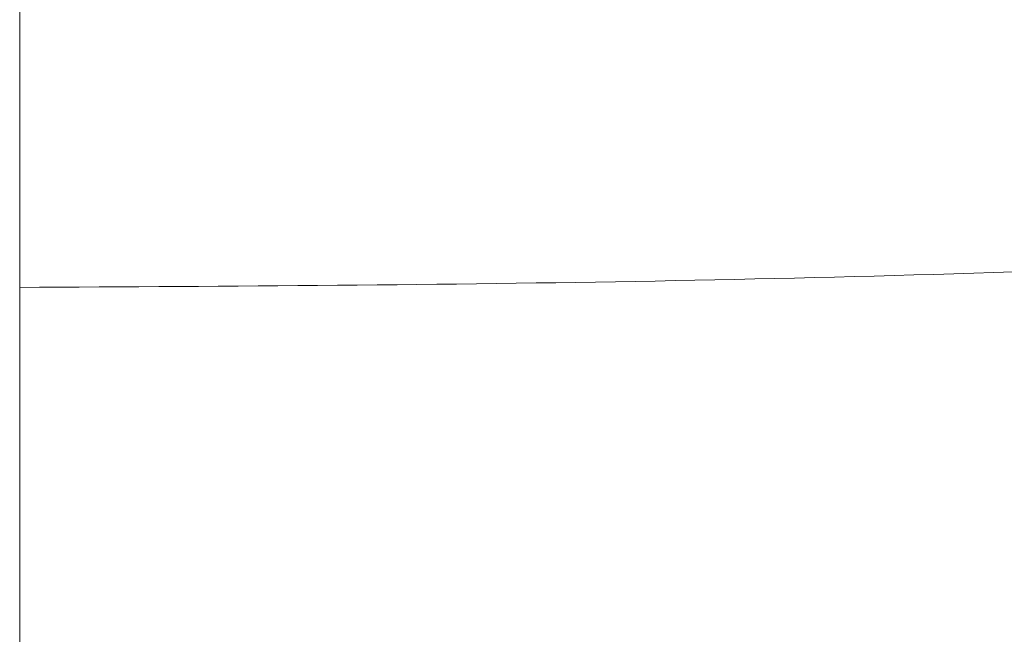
# Model space of a CAD drawing. Header units: millimetres. Extents: x -771 to 771, y -301 to 2485.
# Tile 76 of 256: x 0 to 40, y -207 to -183. Entities that reach past the tile are written whole.
import ezdxf

# ---------------------------------------------------------------- set-up
doc = ezdxf.new("R2010")
doc.units = ezdxf.units.MM
for name, color, linetype, true_color in [('Left$4', 7, 'Continuous', 0xffffff), ('ORTHO$2', 7, 'Continuous', 0xffffff), ('Top$1', 7, 'Continuous', 0xffffff)]:
    doc.layers.add(name, color=color, linetype=linetype, true_color=true_color)

msp = doc.modelspace()

# ---------------------------------------------------------------- linework, layer by layer
at = {"layer": 'Left$4', "color": 155, "linetype": 'Continuous', "lineweight": 18}
for p, q in [((0, -178.968, 619.5), (0, -198.397, 619.5)), ((0, -194.835, 567.5), (0, -198.397, 567.5)), ((0, -201.979, 615.48), (0, -201.397, 615.5)), ((0, -201.397, 616.5), (0, -201.397, 607)), ((0, -201.397, 607), (0, -201.397, 604.5)), ((0, -201.397, 570.5), (0, -201.397, 604.5)), ((0, -201.397, 571.436), (0, -201.979, 571.456)), ((0, -204.785, 573.075), (0, -213.949, 573.155)), ((0, -205.147, 613.858), (0, -218.345, 613.742))]:
    msp.add_line(p, q, dxfattribs=at)
at = {"layer": 'Left$4', "color": 155, "linetype": 'Continuous', "lineweight": 13}
for p, q in [((0, -182.977, 606.741), (0, -183.943, 607)), ((0, -183.647, 604.241), (0, -184.613, 604.5)), ((0, -198.397, 607), (0, -183.943, 607)), ((0, -198.397, 604.5), (0, -184.613, 604.5)), ((0, -198.397, 607), (0, -198.397, 619.5)), ((0, -201.397, 607), (0, -198.397, 607)), ((0, -201.397, 604.5), (0, -198.397, 604.5)), ((0, -198.397, 567.5), (0, -198.397, 604.5)), ((0, -198.397, 604.5), (0, -198.397, 607)), ((0, -201.397, 604.484), (0, -201.979, 604.484)), ((0, -201.979, 606.713), (0, -201.397, 606.733)), ((0, -201.979, 572.47), (0, -201.979, 571.456)), ((0, -201.979, 572.943), (0, -201.979, 604.484)), ((0, -201.979, 604.484), (0, -201.979, 606.713)), ((0, -203.776, 604.484), (0, -201.979, 604.484)), ((0, -203.776, 604.484), (0, -203.776, 606.204)), ((0, -205.623, 603.668), (0, -213.949, 603.668)), ((0, -218.345, 606.093), (0, -205.627, 606.204)), ((0, -205.627, 604.484), (0, -205.627, 606.204))]:
    msp.add_line(p, q, dxfattribs=at)
at = {"layer": 'Left$4', "color": 155, "linetype": 'Continuous', "lineweight": 18, "extrusion": (1, 0, 0)}
msp.add_arc((-194.835, 568.5), 1, 270, 345, dxfattribs=at)
at = {"layer": 'Left$4', "color": 155, "linetype": 'Continuous', "lineweight": 18, "extrusion": (-1, 0, 0)}
for centre, start, end in [((198.397, 616.5), 0, 90), ((198.397, 570.5), 270, 0)]:
    msp.add_arc(centre, 3, start, end, dxfattribs=at)
msp.add_ellipse((0, -201.907, 573.497), major_axis=(0, 2.04), ratio=0.999926, start_param=1.605703, end_param=2.495516, dxfattribs=at)
at = {"layer": 'Left$4', "color": 155, "linetype": 'Continuous', "lineweight": 18}
for points, knots in [([(0, -272.007, 376.731), (0, -271.537, 377.9), (0, -270.542, 380.327), (0, -268.331, 385.528), (0, -264.898, 393.325), (0, -260.581, 402.714), (0, -256.006, 412.193), (0, -251.463, 421.223), (0, -246.492, 430.7), (0, -238.806, 444.706), (0, -228.13, 462.801), (0, -214.751, 483.433), (0, -201.195, 502.562), (0, -188.018, 519.875), (0, -175.743, 534.512), (0, -165.357, 547.066), (0, -157.033, 554.051), (0, -150.865, 557.86), (0, -147.06, 559.891), (0, -142.524, 561.931), (0, -136.692, 563.988), (0, -129.191, 565.757), (0, -123.604, 566.325), (0, -120.522, 566.422)], [0, 0, 0, 0, 0.020019, 0.039095, 0.073906, 0.121434, 0.161081, 0.198779, 0.241001, 0.287715, 0.387783, 0.489502, 0.578486, 0.6651, 0.746787, 0.804706, 0.857947, 0.874569, 0.890614, 0.909064, 0.933443, 0.963756, 1, 1, 1, 1]), ([(0, -159.588, 551.571), (0, -159.824, 551.698), (0, -162.274, 553.013), (0, -166.664, 555.378), (0, -170.373, 557.387), (0, -172.114, 558.332), (0, -172.114, 558.332), (0, -172.115, 558.333), (0, -172.115, 558.333), (0, -172.117, 558.334), (0, -172.12, 558.336), (0, -172.126, 558.339), (0, -172.138, 558.345), (0, -172.163, 558.359), (0, -172.212, 558.385), (0, -172.309, 558.438), (0, -172.504, 558.544), (0, -172.891, 558.754), (0, -173.655, 559.169), (0, -175.147, 559.98), (0, -176.361, 560.642), (0, -178.703, 561.918), (0, -181.599, 563.5), (0, -185.26, 565.507), (0, -188.245, 567.149), (0, -190.556, 568.425), (0, -192.2, 569.335), (0, -193.181, 569.879), (0, -193.397, 570), (0, -193.397, 570)], [0, 0, 0, 0, 0.010489, 0.10944, 0.208391, 0.208391, 0.208403, 0.208403, 0.208415, 0.208439, 0.208488, 0.208584, 0.208778, 0.209164, 0.209937, 0.211483, 0.214575, 0.22076, 0.233129, 0.257867, 0.307342, 0.307342, 0.406293, 0.505244, 0.604196, 0.703147, 0.802098, 0.901049, 1, 1, 1, 1]), ([(0, -159.589, 551.571), (0, -159.825, 551.698), (0, -164.451, 554.182), (0, -169.496, 556.909), (0, -174.454, 559.604), (0, -176.638, 560.792), (0, -178.687, 561.909), (0, -180.6, 562.955), (0, -182.379, 563.928), (0, -184.023, 564.829), (0, -185.534, 565.658), (0, -186.911, 566.415), (0, -188.154, 567.1), (0, -189.264, 567.712), (0, -190.242, 568.252), (0, -191.088, 568.72), (0, -191.803, 569.115), (0, -192.386, 569.438), (0, -192.839, 569.69), (0, -193.16, 569.868), (0, -193.36, 569.979), (0, -193.385, 569.993), (0, -193.397, 570)], [0, 0, 0, 0, 0.010501, 0.207132, 0.251677, 0.296166, 0.340599, 0.384975, 0.429294, 0.473556, 0.517759, 0.561903, 0.605988, 0.650014, 0.693979, 0.737883, 0.781726, 0.825507, 0.869225, 0.912881, 0.956472, 1, 1, 1, 1]), ([(0, -182.978, 606.742), (0, -182.845, 607.239), (0, -182.713, 607.734), (0, -182.551, 608.35), (0, -182.519, 608.473), (0, -182.47, 608.657), (0, -182.454, 608.719), (0, -182.422, 608.841), (0, -182.342, 609.147), (0, -182.264, 609.448), (0, -182.078, 610.164), (0, -181.958, 610.632), (0, -181.783, 611.319), (0, -181.725, 611.545), (0, -181.612, 611.993), (0, -181.556, 612.214), (0, -181.502, 612.433)], [0, 0, 0, 0, 0.25, 0.25, 0.3125, 0.3125, 0.34375, 0.34375, 0.375, 0.5, 0.5, 0.75, 0.75, 0.875, 0.875, 1, 1, 1, 1]), ([(0, -266.248, 191.821), (0, -266.083, 191.827), (0, -264.806, 194.274), (0, -260.132, 205.083), (0, -252.889, 222.595), (0, -243.365, 246.107), (0, -231.934, 274.697), (0, -219.038, 307.258), (0, -205.17, 342.545), (0, -192.902, 373.976), (0, -185.427, 393.227), (0, -182.727, 400.195)], [0, 0, 0, 0, 0.111579, 0.223906, 0.337599, 0.453053, 0.570384, 0.689423, 0.809752, 0.930774, 1, 1, 1, 1]), ([(0, -266.366, 191.902), (0, -266.351, 191.907), (0, -266.321, 191.917), (0, -266.253, 191.989), (0, -266.168, 192.105), (0, -266.065, 192.268), (0, -265.944, 192.477), (0, -265.805, 192.733), (0, -265.648, 193.036), (0, -265.472, 193.386), (0, -265.278, 193.783), (0, -265.066, 194.227), (0, -264.836, 194.718), (0, -264.587, 195.257), (0, -263.845, 196.884), (0, -262.31, 200.366), (0, -259.499, 206.987), (0, -256.002, 215.383), (0, -251.954, 225.249), (0, -247.29, 236.721), (0, -240.477, 253.624), (0, -232.733, 273.003), (0, -224.465, 293.844), (0, -218.013, 310.173), (0, -211.374, 327.041), (0, -204.618, 344.265), (0, -197.8, 361.707), (0, -193.186, 373.547), (0, -188.556, 385.449), (0, -185.828, 392.474), (0, -183.188, 399.286), (0, -182.822, 400.23)], [0, 0, 0, 0, 0.008871, 0.017763, 0.026676, 0.035609, 0.044561, 0.053531, 0.062518, 0.071522, 0.08054, 0.089574, 0.09862, 0.107679, 0.11675, 0.174252, 0.233169, 0.290281, 0.34952, 0.406367, 0.466261, 0.582404, 0.640869, 0.698908, 0.756956, 0.815429, 0.872982, 0.930591, 0.932386, 0.99062, 1, 1, 1, 1]), ([(0, -193.869, 568.241), (0, -193.869, 568.241), (0, -193.86, 568.272), (0, -193.818, 568.409), (0, -193.773, 568.561), (0, -193.732, 568.697), (0, -193.717, 568.746), (0, -193.693, 568.826), (0, -193.685, 568.854), (0, -193.668, 568.91), (0, -193.624, 569.057), (0, -193.533, 569.361), (0, -193.386, 569.85), (0, -193.215, 570.422), (0, -193.02, 571.076), (0, -192.802, 571.812), (0, -192.64, 572.357), (0, -192.534, 572.715), (0, -192.501, 572.824), (0, -192.469, 572.935), (0, -192.447, 573.009), (0, -192.435, 573.046), (0, -192.38, 573.234), (0, -192.335, 573.387), (0, -192.196, 573.855), (0, -192.006, 574.5), (0, -191.702, 575.534), (0, -191.38, 576.632), (0, -191.04, 577.794), (0, -190.684, 579.02), (0, -190.434, 579.879), (0, -190.243, 580.54), (0, -190.179, 580.763), (0, -190.097, 581.046), (0, -190.081, 581.102), (0, -190.048, 581.216), (0, -189.999, 581.386), (0, -189.818, 582.015), (0, -189.516, 583.064), (0, -189.242, 584.023), (0, -188.825, 585.482), (0, -188.541, 586.482), (0, -188.106, 588.021), (0, -187.813, 589.061), (0, -187.514, 590.127), (0, -187.287, 590.937), (0, -187.173, 591.344), (0, -187.059, 591.756), (0, -187.001, 591.962), (0, -186.982, 592.031), (0, -186.944, 592.169), (0, -186.771, 592.789), (0, -186.598, 593.412), (0, -186.135, 595.082), (0, -185.826, 596.205), (0, -185.206, 598.469), (0, -184.896, 599.61), (0, -184.428, 601.336), (0, -184.116, 602.492), (0, -183.804, 603.657), (0, -183.647, 604.242)], [0, 0, 0, 0, 0.03125, 0.0625, 0.09375, 0.09375, 0.109375, 0.109375, 0.117187, 0.117187, 0.125, 0.15625, 0.1875, 0.21875, 0.25, 0.28125, 0.3125, 0.3125, 0.320312, 0.324219, 0.324219, 0.328125, 0.328125, 0.34375, 0.34375, 0.375, 0.40625, 0.4375, 0.46875, 0.5, 0.53125, 0.53125, 0.546875, 0.546875, 0.550781, 0.550781, 0.554687, 0.5625, 0.59375, 0.625, 0.625, 0.6875, 0.6875, 0.71875, 0.75, 0.75, 0.765625, 0.773437, 0.773437, 0.777344, 0.777344, 0.78125, 0.8125, 0.8125, 0.875, 0.875, 0.9375, 0.9375, 0.96875, 1, 1, 1, 1]), ([(0, -266.39, 192.702), (0, -266.347, 192.703), (0, -266.272, 192.786), (0, -266.057, 193.116), (0, -265.916, 193.365), (0, -265.4, 194.357), (0, -264.932, 195.34), (0, -263.755, 197.924), (0, -263.047, 199.526), (0, -261.808, 202.387), (0, -261.365, 203.418), (0, -260.419, 205.634), (0, -259.915, 206.822), (0, -257.26, 213.118), (0, -254.732, 219.212), (0, -250.379, 229.829), (0, -248.832, 233.617), (0, -245.553, 241.685), (0, -243.844, 245.905), (0, -238.522, 259.088), (0, -234.716, 268.573), (0, -229.641, 281.278), (0, -228.608, 283.866), (0, -226.531, 289.079), (0, -225.484, 291.709), (0, -222.318, 299.669), (0, -220.176, 305.068), (0, -215.827, 316.044), (0, -213.622, 321.622), (0, -210.266, 330.124), (0, -209.14, 332.98), (0, -206.871, 338.737), (0, -205.727, 341.642), (0, -202.297, 350.364), (0, -200.004, 356.203), (0, -195.405, 367.933), (0, -193.095, 373.833), (0, -190.071, 381.572), (0, -189.356, 383.404), (0, -188.642, 385.232)], [0, 0, 0, 0, 0.030654, 0.030654, 0.061308, 0.061308, 0.122617, 0.122617, 0.183925, 0.183925, 0.214579, 0.214579, 0.245233, 0.245233, 0.36785, 0.36785, 0.429158, 0.429158, 0.490467, 0.490467, 0.613083, 0.613083, 0.643737, 0.643737, 0.674392, 0.674392, 0.7357, 0.7357, 0.797008, 0.797008, 0.827662, 0.827662, 0.858316, 0.858316, 0.919625, 0.919625, 0.980933, 0.980933, 1, 1, 1, 1]), ([(0, -201.397, 572.404), (0, -201.45, 572.406), (0, -201.501, 572.409), (0, -201.603, 572.416), (0, -201.653, 572.421), (0, -201.727, 572.429), (0, -201.752, 572.432), (0, -201.8, 572.439), (0, -201.823, 572.442), (0, -201.892, 572.453), (0, -201.936, 572.461), (0, -201.979, 572.47)], [0, 0, 0, 0, 0.25, 0.25, 0.5, 0.5, 0.625, 0.625, 0.75, 0.75, 1, 1, 1, 1]), ([(0, -201.979, 572.943), (0, -201.936, 572.951), (0, -201.848, 572.964), (0, -201.753, 572.972), (0, -201.691, 572.976), (0, -201.678, 572.977), (0, -201.653, 572.978), (0, -201.616, 572.98), (0, -201.578, 572.981), (0, -201.501, 572.981), (0, -201.45, 572.981), (0, -201.397, 572.979)], [0, 0, 0, 0, 0.25, 0.5, 0.5, 0.5625, 0.5625, 0.625, 0.75, 0.75, 1, 1, 1, 1]), ([(0, -201.979, 572.47), (0, -202.013, 572.478), (0, -202.046, 572.486), (0, -202.107, 572.506), (0, -202.135, 572.516), (0, -202.176, 572.533), (0, -202.189, 572.539), (0, -202.214, 572.551), (0, -202.226, 572.558), (0, -202.26, 572.577), (0, -202.281, 572.59), (0, -202.318, 572.616), (0, -202.335, 572.629), (0, -202.357, 572.649), (0, -202.363, 572.656), (0, -202.375, 572.67), (0, -202.381, 572.676), (0, -202.396, 572.696), (0, -202.411, 572.722), (0, -202.417, 572.746), (0, -202.418, 572.763), (0, -202.417, 572.769), (0, -202.415, 572.78), (0, -202.414, 572.785), (0, -202.407, 572.801), (0, -202.393, 572.821), (0, -202.37, 572.838), (0, -202.349, 572.85), (0, -202.341, 572.854), (0, -202.324, 572.862), (0, -202.315, 572.865), (0, -202.268, 572.883), (0, -202.222, 572.895), (0, -202.152, 572.91), (0, -202.138, 572.913), (0, -202.108, 572.919), (0, -202.093, 572.922), (0, -202.046, 572.931), (0, -202.013, 572.937), (0, -201.979, 572.943)], [0, 0, 0, 0, 0.0625, 0.0625, 0.125, 0.125, 0.15625, 0.15625, 0.1875, 0.1875, 0.25, 0.25, 0.3125, 0.3125, 0.34375, 0.34375, 0.375, 0.375, 0.4375, 0.5, 0.5, 0.53125, 0.53125, 0.5625, 0.5625, 0.625, 0.6875, 0.6875, 0.71875, 0.71875, 0.75, 0.75, 0.875, 0.875, 0.90625, 0.90625, 0.9375, 0.9375, 1, 1, 1, 1]), ([(0, -203.57, 614.624), (0, -203.509, 614.708), (0, -203.442, 614.789), (0, -203.295, 614.94), (0, -203.214, 615.011), (0, -203.044, 615.138), (0, -202.956, 615.194), (0, -202.767, 615.294), (0, -202.668, 615.337), (0, -202.471, 615.404), (0, -202.374, 615.43), (0, -202.177, 615.466), (0, -202.078, 615.476), (0, -201.979, 615.48)], [0, 0, 0, 0, 0.166326, 0.166326, 0.337652, 0.337652, 0.505628, 0.505628, 0.678314, 0.678314, 0.840297, 0.840297, 1, 1, 1, 1]), ([(0, -201.979, 606.713), (0, -201.979, 607), (0, -201.979, 607.287), (0, -201.979, 607.858), (0, -201.98, 608.142), (0, -201.98, 608.705), (0, -201.981, 608.984), (0, -201.981, 609.533), (0, -201.982, 610.074), (0, -201.984, 610.853), (0, -201.984, 611.592), (0, -201.985, 612.284), (0, -201.985, 612.922), (0, -201.985, 613.501), (0, -201.984, 614.014), (0, -201.984, 614.457), (0, -201.982, 614.825), (0, -201.981, 615.019), (0, -201.981, 615.186), (0, -201.98, 615.255), (0, -201.98, 615.367), (0, -201.979, 615.409), (0, -201.979, 615.466), (0, -201.979, 615.48), (0, -201.979, 615.48)], [0, 0, 0, 0, 0.062505, 0.062505, 0.125009, 0.125009, 0.187514, 0.187514, 0.250019, 0.312523, 0.375028, 0.437533, 0.500037, 0.562542, 0.625047, 0.687551, 0.750056, 0.812561, 0.812561, 0.875066, 0.875066, 0.93757, 0.93757, 1, 1, 1, 1]), ([(0, -203.57, 614.624), (0, -203.569, 614.625), (0, -203.567, 614.628), (0, -203.564, 614.632), (0, -203.561, 614.636), (0, -203.558, 614.639), (0, -203.556, 614.643), (0, -203.553, 614.646), (0, -203.551, 614.649), (0, -203.549, 614.652), (0, -203.547, 614.654), (0, -203.546, 614.657), (0, -203.544, 614.659), (0, -203.542, 614.661), (0, -203.541, 614.663), (0, -203.54, 614.664), (0, -203.539, 614.666), (0, -203.538, 614.667), (0, -203.537, 614.668), (0, -203.537, 614.668), (0, -203.537, 614.669), (0, -203.536, 614.669), (0, -203.536, 614.669), (0, -203.536, 614.669)], [0, 0, 0, 0, 0.047947, 0.095856, 0.143729, 0.191565, 0.239366, 0.287132, 0.334865, 0.382564, 0.430231, 0.477867, 0.525472, 0.573046, 0.620592, 0.668109, 0.715599, 0.763061, 0.810498, 0.857909, 0.905296, 0.95266, 1, 1, 1, 1]), ([(0, -203.536, 572.267), (0, -203.599, 572.35), (0, -203.738, 572.508), (0, -203.982, 572.71), (0, -204.254, 572.873), (0, -204.546, 572.991), (0, -204.846, 573.061), (0, -205.048, 573.078), (0, -205.147, 573.078)], [0, 0, 0, 0, 0.167159, 0.336775, 0.50684, 0.675312, 0.840263, 1, 1, 1, 1]), ([(0, -203.536, 572.267), (0, -203.536, 572.267), (0, -203.537, 572.288), (0, -203.538, 572.382), (0, -203.539, 572.455), (0, -203.542, 572.661), (0, -203.544, 572.795), (0, -203.548, 573.131), (0, -203.551, 573.335), (0, -203.557, 573.82), (0, -203.56, 574.101), (0, -203.567, 574.753), (0, -203.571, 575.122), (0, -203.58, 575.956), (0, -203.584, 576.421), (0, -203.594, 577.452), (0, -203.599, 578.019), (0, -203.61, 579.261), (0, -203.616, 579.936), (0, -203.628, 581.397), (0, -203.634, 582.183), (0, -203.643, 583.446), (0, -203.65, 584.317), (0, -203.66, 585.706), (0, -203.671, 587.179), (0, -203.681, 588.733), (0, -203.693, 590.366), (0, -203.704, 592.076), (0, -203.715, 593.859), (0, -203.723, 595.093), (0, -203.731, 596.348), (0, -203.735, 596.986), (0, -203.742, 598.282), (0, -203.746, 598.939), (0, -203.754, 600.27), (0, -203.758, 600.944), (0, -203.766, 602.306), (0, -203.77, 602.995), (0, -203.774, 603.689)], [0, 0, 0, 0, 0.0625, 0.0625, 0.125, 0.125, 0.1875, 0.1875, 0.25, 0.25, 0.3125, 0.3125, 0.375, 0.375, 0.4375, 0.4375, 0.5, 0.5, 0.5625, 0.5625, 0.625, 0.625, 0.65625, 0.6875, 0.71875, 0.75, 0.78125, 0.8125, 0.84375, 0.875, 0.875, 0.90625, 0.90625, 0.9375, 0.9375, 0.96875, 0.96875, 1, 1, 1, 1]), ([(0, -203.779, 606.713), (0, -203.784, 607.093), (0, -203.791, 607.839), (0, -203.796, 608.908), (0, -203.797, 610.067), (0, -203.788, 611.24), (0, -203.77, 612.323), (0, -203.741, 613.253), (0, -203.699, 613.973), (0, -203.641, 614.444), (0, -203.594, 614.589), (0, -203.57, 614.624)], [0, 0, 0, 0, 0.095408, 0.187259, 0.275143, 0.406471, 0.525556, 0.632693, 0.770547, 0.890267, 1, 1, 1, 1]), ([(0, -203.779, 606.713), (0, -203.83, 606.706), (0, -203.958, 606.69), (0, -204.215, 606.668), (0, -204.53, 606.648), (0, -204.883, 606.63), (0, -205.253, 606.616), (0, -205.506, 606.609), (0, -205.631, 606.606)], [0, 0, 0, 0, 0.164526, 0.335346, 0.509375, 0.676906, 0.841138, 1, 1, 1, 1]), ([(0, -205.147, 573.078), (0, -205.147, 573.079), (0, -205.15, 573.229), (0, -205.162, 573.816), (0, -205.17, 574.244), (0, -205.182, 574.87), (0, -205.183, 574.937), (0, -205.199, 575.731), (0, -205.216, 576.656), (0, -205.239, 577.923), (0, -205.242, 578.09), (0, -205.258, 578.981), (0, -205.273, 579.766), (0, -205.306, 581.647), (0, -205.325, 582.777), (0, -205.366, 585.247), (0, -205.387, 586.594), (0, -205.429, 589.282), (0, -205.449, 590.606), (0, -205.474, 592.292), (0, -205.478, 592.614), (0, -205.508, 594.692), (0, -205.533, 596.505), (0, -205.58, 600.107), (0, -205.602, 601.889), (0, -205.623, 603.668)], [0, 0, 0, 0, 0.108589, 0.108589, 0.214066, 0.214066, 0.226281, 0.226281, 0.355792, 0.355792, 0.374943, 0.374943, 0.4556, 0.4556, 0.554275, 0.554275, 0.657546, 0.657546, 0.749977, 0.749977, 0.771603, 0.771603, 0.888697, 0.888697, 1, 1, 1, 1]), ([(0, -205.631, 606.606), (0, -205.64, 606.938), (0, -205.646, 607.27), (0, -205.656, 607.913), (0, -205.659, 608.225), (0, -205.662, 608.819), (0, -205.661, 609.101), (0, -205.656, 609.8), (0, -205.65, 610.205), (0, -205.631, 610.876), (0, -205.621, 611.154), (0, -205.606, 611.461), (0, -205.604, 611.507), (0, -205.587, 611.814), (0, -205.571, 612.058), (0, -205.527, 612.557), (0, -205.498, 612.802), (0, -205.46, 613.031), (0, -205.457, 613.051), (0, -205.42, 613.259), (0, -205.383, 613.415), (0, -205.302, 613.649), (0, -205.259, 613.732), (0, -205.212, 613.785)], [0, 0, 0, 0, 0.095408, 0.095408, 0.187259, 0.187259, 0.273858, 0.273858, 0.406471, 0.406471, 0.507428, 0.507428, 0.525556, 0.525556, 0.629368, 0.629368, 0.757818, 0.757818, 0.770547, 0.770547, 0.890267, 0.890267, 1, 1, 1, 1]), ([(0, -205.623, 603.668), (0, -205.628, 603.712), (0, -205.627, 603.936), (0, -205.627, 604.208), (0, -205.627, 604.435), (0, -205.627, 604.484)], [0, 0, 0, 0, 0.163507, 0.820595, 1, 1, 1, 1])]:
    msp.add_open_spline(points, degree=3, knots=knots, dxfattribs=at)
at = {"layer": 'Left$4', "color": 155, "linetype": 'Continuous', "lineweight": 13}
for points, knots in [([(0, -182.467, 613.186), (0, -182.522, 612.949), (0, -182.577, 612.708), (0, -182.69, 612.222), (0, -182.805, 611.73), (0, -182.983, 610.976), (0, -183.166, 610.206), (0, -183.292, 609.681), (0, -183.371, 609.35), (0, -183.387, 609.283), (0, -183.419, 609.15), (0, -183.435, 609.083), (0, -183.484, 608.883), (0, -183.516, 608.749), (0, -183.614, 608.347), (0, -183.744, 607.81), (0, -183.877, 607.271), (0, -183.943, 607)], [0, 0, 0, 0, 0.125, 0.125, 0.25, 0.375, 0.5, 0.625, 0.625, 0.65625, 0.65625, 0.6875, 0.6875, 0.75, 0.75, 0.875, 1, 1, 1, 1]), ([(0, -184.613, 604.5), (0, -184.769, 603.898), (0, -185.082, 602.699), (0, -185.395, 601.51), (0, -185.863, 599.734), (0, -186.174, 598.56), (0, -186.639, 596.813), (0, -186.949, 595.653), (0, -187.413, 593.928), (0, -187.721, 592.787), (0, -187.894, 592.149), (0, -187.913, 592.078), (0, -187.951, 591.936), (0, -187.971, 591.865), (0, -188.028, 591.653), (0, -188.143, 591.23), (0, -188.257, 590.811), (0, -188.484, 589.978), (0, -188.783, 588.881), (0, -189.223, 587.278), (0, -189.654, 585.715), (0, -190.075, 584.195), (0, -190.487, 582.715), (0, -190.755, 581.757), (0, -190.921, 581.167), (0, -190.954, 581.05), (0, -191.019, 580.816), (0, -191.052, 580.699), (0, -191.15, 580.351), (0, -191.214, 580.122), (0, -191.405, 579.443), (0, -191.654, 578.56), (0, -192.011, 577.301), (0, -192.35, 576.108), (0, -192.672, 574.981), (0, -192.976, 573.919), (0, -193.166, 573.257), (0, -193.304, 572.777), (0, -193.349, 572.62), (0, -193.416, 572.389), (0, -193.438, 572.313), (0, -193.481, 572.162), (0, -193.588, 571.79), (0, -193.77, 571.161), (0, -193.988, 570.406), (0, -194.183, 569.736), (0, -194.353, 569.149), (0, -194.5, 568.648), (0, -194.58, 568.371), (0, -194.626, 568.216), (0, -194.634, 568.186), (0, -194.651, 568.128), (0, -194.66, 568.099), (0, -194.683, 568.018), (0, -194.698, 567.967), (0, -194.739, 567.827), (0, -194.784, 567.672), (0, -194.825, 567.532), (0, -194.835, 567.5), (0, -194.835, 567.5)], [0, 0, 0, 0, 0.031254, 0.062509, 0.062509, 0.125017, 0.125017, 0.156272, 0.187526, 0.21878, 0.21878, 0.222687, 0.222687, 0.226594, 0.226594, 0.234407, 0.250035, 0.250035, 0.281289, 0.312543, 0.343797, 0.375052, 0.406306, 0.43756, 0.43756, 0.445374, 0.445374, 0.453188, 0.453188, 0.468815, 0.468815, 0.500069, 0.531323, 0.562578, 0.593832, 0.625086, 0.656341, 0.656341, 0.671968, 0.671968, 0.679781, 0.679781, 0.687595, 0.718849, 0.750104, 0.781358, 0.812612, 0.843867, 0.875121, 0.875121, 0.882934, 0.882934, 0.890748, 0.890748, 0.906375, 0.906375, 0.937629, 0.968884, 1, 1, 1, 1]), ([(0, -203.779, 606.713), (0, -203.741, 606.713), (0, -203.697, 606.713), (0, -203.597, 606.713), (0, -203.541, 606.713), (0, -203.419, 606.713), (0, -203.353, 606.713), (0, -203.211, 606.713), (0, -203.136, 606.713), (0, -202.977, 606.713), (0, -202.894, 606.713), (0, -202.723, 606.713), (0, -202.634, 606.713), (0, -202.452, 606.713), (0, -202.358, 606.713), (0, -202.17, 606.713), (0, -202.074, 606.713), (0, -201.979, 606.713)], [0, 0, 0, 0, 0.125, 0.125, 0.25, 0.25, 0.375, 0.375, 0.5, 0.5, 0.625, 0.625, 0.75, 0.75, 0.875, 0.875, 1, 1, 1, 1]), ([(0, -203.776, 606.204), (0, -203.828, 606.204), (0, -203.891, 606.204), (0, -204.039, 606.204), (0, -204.126, 606.204), (0, -204.319, 606.204), (0, -204.426, 606.204), (0, -204.65, 606.204), (0, -204.768, 606.204), (0, -205.009, 606.204), (0, -205.132, 606.204), (0, -205.38, 606.204), (0, -205.504, 606.204), (0, -205.627, 606.204)], [0, 0, 0, 0, 0.164548, 0.164548, 0.335372, 0.335372, 0.509251, 0.509251, 0.677237, 0.677237, 0.841471, 0.841471, 1, 1, 1, 1])]:
    msp.add_open_spline(points, degree=3, knots=knots, dxfattribs=at)
at = {"layer": 'Left$4', "color": 155, "linetype": 'Continuous', "lineweight": 18}
for points, degree in [([(0, -182.977, 606.741), (0, -183.312, 605.491), (0, -183.647, 604.241)], 2), ([(0, -193.397, 570), (0, -187.932, 590.397)], 1), ([(0, -193.397, 570), (0, -187.932, 590.397)], 1), ([(0, -204.533, 613.958), (0, -203.873, 614.188), (0, -203.538, 614.668)], 2), ([(0, -203.774, 603.689), (0, -203.775, 603.821), (0, -203.776, 604.086), (0, -203.776, 604.351), (0, -203.776, 604.484)], 3), ([(0, -203.776, 606.204), (0, -203.775, 606.373), (0, -203.776, 606.543), (0, -203.779, 606.713)], 3), ([(0, -205.212, 613.785), (0, -205.191, 613.809), (0, -205.158, 613.845), (0, -205.147, 613.858), (0, -205.147, 613.858)], 3), ([(0, -205.627, 606.204), (0, -205.628, 606.338), (0, -205.63, 606.472), (0, -205.631, 606.606)], 3)]:
    msp.add_open_spline(points, degree=degree, dxfattribs=at)
at = {"layer": 'Left$4', "color": 155, "linetype": 'Continuous', "lineweight": 13}
msp.add_open_spline([(0, -183.943, 607), (0, -184.166, 606.167), (0, -184.39, 605.333), (0, -184.613, 604.5)], degree=3, dxfattribs=at)
at = {"layer": 'Left$4', "color": 155, "linetype": 'Continuous', "lineweight": 18}
for points, weights in [([(0, -203.536, 614.669), (0, -203.926, 614.153), (0, -204.503, 613.863), (0, -205.147, 613.858)], [1.05032294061, 0.980603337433, 0.983328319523, 1.05849788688]), ([(0, -203.774, 603.689), (0, -204.108, 603.685), (0, -204.8, 603.677), (0, -205.623, 603.668)], [1.08733712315, 0.970887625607, 0.970887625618, 1.08733712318])]:
    msp.add_rational_spline(points, weights, degree=3, dxfattribs=at)
at = {"layer": 'Left$4', "color": 155, "linetype": 'Continuous', "lineweight": 13}
for points, weights in [([(0, -203.57, 614.624), (0, -203.957, 614.079), (0, -204.551, 613.783), (0, -205.212, 613.785)], [1.03025775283, 0.971086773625, 0.990171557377, 1.08751210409]), ([(0, -203.776, 604.484), (0, -204.108, 604.484), (0, -204.799, 604.484), (0, -205.627, 604.484)], [1.08733712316, 0.970887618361, 0.970887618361, 1.08733712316])]:
    msp.add_rational_spline(points, weights, degree=3, dxfattribs=at)
at = {"layer": 'ORTHO$2', "color": 155, "linetype": 'Continuous', "lineweight": 18}
msp.add_open_spline([(0, -193.397), (8.524, -193.348), (25.596, -193.249), (51.228, -192.444), (76.906, -191.154), (102.614, -189.328), (128.337, -186.975), (154.06, -184.087), (179.767, -180.664), (205.442, -176.702), (241.37, -170.388), (287.581, -160.658), (328.844, -149.921), (355.437, -142.17), (367.472, -138.526), (379.525, -134.739), (391.595, -130.806), (403.678, -126.727), (415.773, -122.499), (427.875, -118.119), (439.988, -113.596), (448.033, -110.464), (452.066, -108.894)], degree=3, knots=[0, 0, 0, 0, 0.054941, 0.110042, 0.1653, 0.220714, 0.276279, 0.331994, 0.387855, 0.443861, 0.500009, 0.624014, 0.749991, 0.777171, 0.804501, 0.831981, 0.859611, 0.887391, 0.91532, 0.943398, 0.971625, 1, 1, 1, 1], dxfattribs=at)
msp.add_open_spline([(0, -193.397), (8.524, -193.348), (25.596, -193.249), (51.228, -192.444), (76.906, -191.154), (102.614, -189.328), (128.337, -186.975), (154.06, -184.087), (179.767, -180.664), (205.442, -176.702), (241.37, -170.388), (287.581, -160.658), (328.844, -149.921), (355.437, -142.17), (367.472, -138.526), (379.525, -134.739), (391.595, -130.806), (403.678, -126.727), (415.773, -122.499), (427.875, -118.119), (439.988, -113.596), (448.033, -110.464), (452.066, -108.894)], degree=3, knots=[0, 0, 0, 0, 0.054941, 0.110042, 0.1653, 0.220714, 0.276279, 0.331994, 0.387855, 0.443861, 0.500009, 0.624014, 0.749991, 0.777171, 0.804501, 0.831981, 0.859611, 0.887391, 0.91532, 0.943398, 0.971625, 1, 1, 1, 1], dxfattribs=at)
msp.add_open_spline([(0, -193.397), (0, -181.986)], degree=1, dxfattribs=at)
msp.add_open_spline([(0, -193.397), (0, -181.986)], degree=1, dxfattribs=at)
at = {"layer": 'Top$1', "color": 155, "linetype": 'Continuous', "lineweight": 18}
for points, degree, knots in [([(0, 1252.078, 443.779), (0, 1245.007, 443.564), (0, 1237.937, 443.349), (0, 1230.866, 443.134), (0, 1221.908, 442.861), (0, 1212.95, 442.589), (0, 1211.062, 442.532), (0, 931.153, 434.022), (0, 651.243, 425.513), (0, 373.221, 417.061), (0, 95.199, 408.609), (0, -182.823, 400.157)], 5, [0, 0, 0, 0, 0, 0, 0.024638, 0.024638, 0.024638, 0.031215, 0.031215, 0.031215, 1, 1, 1, 1, 1, 1]), ([(0, 1251.921, 430.641), (0, 1244.826, 430.425), (0, 1237.731, 430.21), (0, 1230.635, 429.994), (0, 1221.646, 429.721), (0, 1212.657, 429.447), (0, 1210.762, 429.39), (0, 929.878, 420.851), (0, 648.993, 412.312), (0, 370.002, 403.83), (0, 91.011, 395.349), (0, -187.979, 386.868)], 5, [0, 0, 0, 0, 0, 0, 0.024638, 0.024638, 0.024638, 0.031215, 0.031215, 0.031215, 1, 1, 1, 1, 1, 1]), ([(0, 1250.87, 415.442), (0, 1243.751, 415.226), (0, 1236.631, 415.01), (0, 1229.512, 414.793), (0, 1220.492, 414.519), (0, 1211.472, 414.245), (0, 1209.571, 414.187), (0, 927.727, 405.619), (0, 645.882, 397.05), (0, 365.938, 388.54), (0, 85.994, 380.03), (0, -193.95, 371.519)], 5, [0, 0, 0, 0, 0, 0, 0.024638, 0.024638, 0.024638, 0.031215, 0.031215, 0.031215, 1, 1, 1, 1, 1, 1]), ([(0, 1249.269, 402.661), (0, 1242.132, 402.445), (0, 1234.996, 402.228), (0, 1227.86, 402.011), (0, 1218.818, 401.736), (0, 1209.777, 401.461), (0, 1207.872, 401.403), (0, 925.359, 392.815), (0, 642.847, 384.226), (0, 362.239, 375.696), (0, 81.632, 367.165), (0, -198.975, 358.635)], 5, [0, 0, 0, 0, 0, 0, 0.024638, 0.024638, 0.024638, 0.031215, 0.031215, 0.031215, 1, 1, 1, 1, 1, 1]), ([(0, 1248.095, 382.717), (0, 1240.926, 382.499), (0, 1233.757, 382.281), (0, 1226.588, 382.064), (0, 1217.505, 381.788), (0, 1208.422, 381.511), (0, 1206.508, 381.453), (0, 922.696, 372.825), (0, 638.885, 364.197), (0, 356.987, 355.627), (0, 75.089, 347.058), (0, -206.809, 338.488)], 5, [0, 0, 0, 0, 0, 0, 0.024638, 0.024638, 0.024638, 0.031215, 0.031215, 0.031215, 1, 1, 1, 1, 1, 1]), ([(0, 1242.925, 372.851), (0, 1235.762, 372.632), (0, 1228.599, 372.415), (0, 1221.436, 372.197), (0, 1212.361, 371.921), (0, 1203.286, 371.645), (0, 1201.374, 371.587), (0, 917.809, 362.968), (0, 634.244, 354.348), (0, 352.592, 345.786), (0, 70.939, 337.223), (0, -210.713, 328.661)], 5, [0, 0, 0, 0, 0, 0, 0.024638, 0.024638, 0.024638, 0.031215, 0.031215, 0.031215, 1, 1, 1, 1, 1, 1]), ([(0, -23.558, 199.284), (0, -29.257, 199.111), (0, -110.031, 196.655), (0, -190.805, 194.2), (0, -265.881, 191.917)], 3, [0, 0, 0, 0, 0.070545, 1, 1, 1, 1]), ([(0, -272.007, 376.731), (0, -271.537, 377.9), (0, -270.542, 380.327), (0, -268.331, 385.528), (0, -264.898, 393.325), (0, -260.581, 402.714), (0, -256.006, 412.193), (0, -251.463, 421.223), (0, -246.492, 430.7), (0, -238.806, 444.706), (0, -228.13, 462.801), (0, -214.751, 483.433), (0, -201.195, 502.562), (0, -188.018, 519.875), (0, -175.743, 534.512), (0, -165.357, 547.066), (0, -157.033, 554.051), (0, -150.865, 557.86), (0, -147.06, 559.891), (0, -142.524, 561.931), (0, -136.692, 563.988), (0, -129.191, 565.757), (0, -123.604, 566.325), (0, -120.522, 566.422)], 3, [0, 0, 0, 0, 0.020019, 0.039095, 0.073906, 0.121434, 0.161081, 0.198779, 0.241001, 0.287715, 0.387783, 0.489502, 0.578486, 0.6651, 0.746787, 0.804706, 0.857947, 0.874569, 0.890614, 0.909064, 0.933443, 0.963756, 1, 1, 1, 1]), ([(0, -134.894, 196.204), (0, -148.121, 191.279), (0, -160.633, 184.436), (0, -184.532, 166.444), (0, -195.601, 154.882), (0, -213.49, 128.834), (0, -220.307, 114.352), (0, -228.983, 83.966), (0, -230.84, 68.068), (0, -230.12, 52.285)], 3, [0, 0, 0, 0, 0.229448, 0.229448, 0.486299, 0.486299, 0.743149, 0.743149, 1, 1, 1, 1]), ([(0, -159.589, 551.571), (0, -159.825, 551.698), (0, -164.451, 554.182), (0, -169.496, 556.909), (0, -174.454, 559.604), (0, -176.638, 560.792), (0, -178.687, 561.909), (0, -180.6, 562.955), (0, -182.379, 563.928), (0, -184.023, 564.829), (0, -185.534, 565.658), (0, -186.911, 566.415), (0, -188.154, 567.1), (0, -189.264, 567.712), (0, -190.242, 568.252), (0, -191.088, 568.72), (0, -191.803, 569.115), (0, -192.386, 569.438), (0, -192.839, 569.69), (0, -193.16, 569.868), (0, -193.36, 569.979), (0, -193.385, 569.993), (0, -193.397, 570)], 3, [0, 0, 0, 0, 0.010501, 0.207132, 0.251677, 0.296166, 0.340599, 0.384975, 0.429294, 0.473556, 0.517759, 0.561903, 0.605988, 0.650014, 0.693979, 0.737883, 0.781726, 0.825507, 0.869225, 0.912881, 0.956472, 1, 1, 1, 1]), ([(0, -159.589, 551.571), (0, -159.825, 551.698), (0, -164.451, 554.182), (0, -169.496, 556.909), (0, -174.454, 559.604), (0, -176.638, 560.792), (0, -178.687, 561.909), (0, -180.6, 562.955), (0, -182.379, 563.928), (0, -184.023, 564.829), (0, -185.534, 565.658), (0, -186.911, 566.415), (0, -188.154, 567.1), (0, -189.264, 567.712), (0, -190.242, 568.252), (0, -191.088, 568.72), (0, -191.803, 569.115), (0, -192.386, 569.438), (0, -192.839, 569.69), (0, -193.16, 569.868), (0, -193.36, 569.979), (0, -193.385, 569.993), (0, -193.397, 570)], 3, [0, 0, 0, 0, 0.010501, 0.207132, 0.251677, 0.296166, 0.340599, 0.384975, 0.429294, 0.473556, 0.517759, 0.561903, 0.605988, 0.650014, 0.693979, 0.737883, 0.781726, 0.825507, 0.869225, 0.912881, 0.956472, 1, 1, 1, 1]), ([(0, -183.161, 3.066), (0, -182.388, 2.929), (0, -181.563, 3.112), (0, -180.276, 4.013), (0, -179.822, 4.726), (0, -179.686, 5.499)], 3, [0, 0, 0, 0, 0.5, 0.5, 1, 1, 1, 1])]:
    msp.add_open_spline(points, degree=degree, knots=knots, dxfattribs=at)
at = {"layer": 'Top$1', "color": 155, "linetype": 'Continuous', "lineweight": 13}
for points, knots in [([(0, -220.786, 55.872), (0, -220.624, 60.797), (0, -220.194, 66.286), (0, -219.78, 71.581), (0, -219.187, 76.152), (0, -218.499, 81.462), (0, -217.49, 86.43), (0, -216.385, 91.866), (0, -214.848, 97.15), (0, -211.684, 108.031), (0, -206.671, 118.373), (0, -201.771, 128.482), (0, -195.292, 137.653), (0, -188.937, 146.649), (0, -181.22, 154.513), (0, -173.618, 162.26), (0, -164.898, 168.701), (0, -156.241, 175.096), (0, -146.724, 180.04), (0, -137.194, 184.99), (0, -126.964, 188.398)], [0, 0, 0, 0.0625, 0.0625, 0.125, 0.125, 0.1875, 0.1875, 0.25, 0.25, 0.375, 0.375, 0.5, 0.5, 0.625, 0.625, 0.75, 0.75, 0.875, 0.875, 1, 1, 1]), ([(0, -181.106, 15.398), (0, -181.217, 14.561), (0, -181.698, 13.934), (0, -182.008, 13.53), (0, -182.428, 13.285), (0, -182.8, 13.067), (0, -183.217, 13.001), (0, -183.631, 12.935), (0, -184.045, 13.026)], [0, 0, 0, 0.25, 0.25, 0.5, 0.5, 0.75, 0.75, 1, 1, 1]), ([(0, -186.297, 14.073), (0, -189.583, 17.974), (0, -192.691, 21.874), (0, -194.844, 24.576), (0, -197.547, 28.087), (0, -199.744, 30.943), (0, -201.387, 32.953), (0, -203.087, 35.035), (0, -204.795, 36.971), (0, -207.88, 40.469), (0, -211.427, 43.995), (0, -214.908, 47.455), (0, -218.542, 50.658)], [0, 0, 0, 0.125, 0.125, 0.25, 0.25, 0.375, 0.375, 0.5, 0.5, 0.75, 0.75, 1, 1, 1])]:
    msp.add_open_spline(points, degree=2, knots=knots, dxfattribs=at)
at = {"layer": 'Top$1', "color": 155, "linetype": 'Continuous', "lineweight": 18}
for points, weights in [([(0, -171.633, 429.186), (0, -181.086, 404.652), (0, -190.958, 379.194), (0, -200.893, 353.736), (0, -210.529, 329.202)], [1, 0.981861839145, 0.975815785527, 0.981861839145, 1]), ([(0, -187.979, 386.868), (0, -186.686, 390.198), (0, -185.394, 393.524), (0, -184.107, 396.845), (0, -182.823, 400.157)], [1, 0.999690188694, 0.999586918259, 0.999690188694, 1]), ([(0, -198.975, 358.635), (0, -197.721, 361.847), (0, -196.465, 365.066), (0, -195.208, 368.291), (0, -193.95, 371.519)], [1, 0.999708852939, 0.999611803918, 0.999708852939, 1]), ([(0, -206.77, 338.711), (0, -205.701, 341.439), (0, -204.663, 344.075), (0, -203.676, 346.568), (0, -202.757, 348.874)], [1, 0.990798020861, 0.987730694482, 0.990798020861, 1]), ([(0, -203.149, 347.771), (0, -204.014, 345.561), (0, -204.833, 343.485), (0, -205.551, 341.689), (0, -206.122, 340.282)], [1, 0.967130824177, 0.956174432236, 0.967130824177, 1]), ([(0, -210.713, 328.661), (0, -209.733, 331.156), (0, -208.749, 333.663), (0, -207.761, 336.182), (0, -206.77, 338.711)], [1, 0.999813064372, 0.999750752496, 0.999813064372, 1])]:
    msp.add_rational_spline(points, weights, degree=4, dxfattribs=at)
for points, weights in [([(0, -182.823, 400.157), (0, -182.289, 401.467), (0, -181.439, 403.595), (0, -180.409, 406.229), (0, -178.687, 410.68), (0, -177.771, 413.073), (0, -177.197, 414.626), (0, -176.952, 415.33)], [1, 1, 0.985437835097, 1, 1, 0.985437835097, 1, 1]), ([(0, -193.95, 371.519), (0, -193.527, 372.538), (0, -192.777, 374.399), (0, -191.777, 376.942), (0, -190.025, 381.445), (0, -189.047, 383.988), (0, -188.349, 385.849), (0, -187.979, 386.868)], [1, 1, 0.985437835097, 1, 1, 0.985437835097, 1, 1]), ([(0, -206.809, 338.488), (0, -206.615, 338.871), (0, -205.755, 340.939), (0, -204.042, 345.289), (0, -201.4, 352.084), (0, -199.747, 356.39), (0, -199.043, 358.345), (0, -198.975, 358.635)], [1, 1, 0.955377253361, 1, 1, 0.955377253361, 1, 1]), ([(0, -202.757, 348.874), (0, -202.601, 349.266), (0, -202.454, 349.628), (0, -202.455, 349.603), (0, -202.581, 349.25), (0, -202.732, 348.845), (0, -202.966, 348.24), (0, -203.149, 347.771)], [1, 1, 0.967759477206, 1, 1, 0.967759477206, 1, 1]), ([(0, -206.122, 340.282), (0, -206.199, 340.091), (0, -206.328, 339.766), (0, -206.476, 339.384), (0, -206.691, 338.823), (0, -206.799, 338.537), (0, -206.827, 338.454), (0, -206.809, 338.488)], [1, 1, 0.973292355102, 1, 1, 0.973292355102, 1, 1])]:
    msp.add_rational_spline(points, weights, degree=4, knots=[0, 0, 0, 0, 0, 0.5, 0.5, 0.5, 1, 1, 1, 1, 1], dxfattribs=at)
for points, degree in [([(0, -193.397, 570), (0, -181.986, 612.588)], 1), ([(0, -193.397, 570), (0, -181.986, 612.588)], 1), ([(0, -184.196, 3.248), (0, -183.161, 3.066)], 1), ([(0, -185.801, 4.086), (0, -185.368, 3.651), (0, -184.799, 3.354), (0, -184.196, 3.248)], 3), ([(0, -227.217, 45.684), (0, -185.801, 4.086)], 1)]:
    msp.add_open_spline(points, degree=degree, dxfattribs=at)
at = {"layer": 'Top$1', "color": 155, "linetype": 'Continuous', "lineweight": 13}
for points in [[(0, -184.045, 13.026), (0, -183.161, 3.066), (0, -183.161, 3.066)], [(0, -184.929, 13.221), (0, -184.196, 3.248), (0, -184.196, 3.248)], [(0, -186.297, 14.073), (0, -185.801, 4.086), (0, -185.801, 4.086)]]:
    msp.add_rational_spline(points, [1, 0.70710710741, 0.999999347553], degree=2, dxfattribs=at)
for points, degree in [([(0, -184.045, 13.026), (0, -184.929, 13.221)], 1), ([(0, -184.929, 13.221), (0, -185.727, 13.396), (0, -186.297, 14.073)], 2)]:
    msp.add_open_spline(points, degree=degree, dxfattribs=at)

doc.saveas('drawing.dxf')
